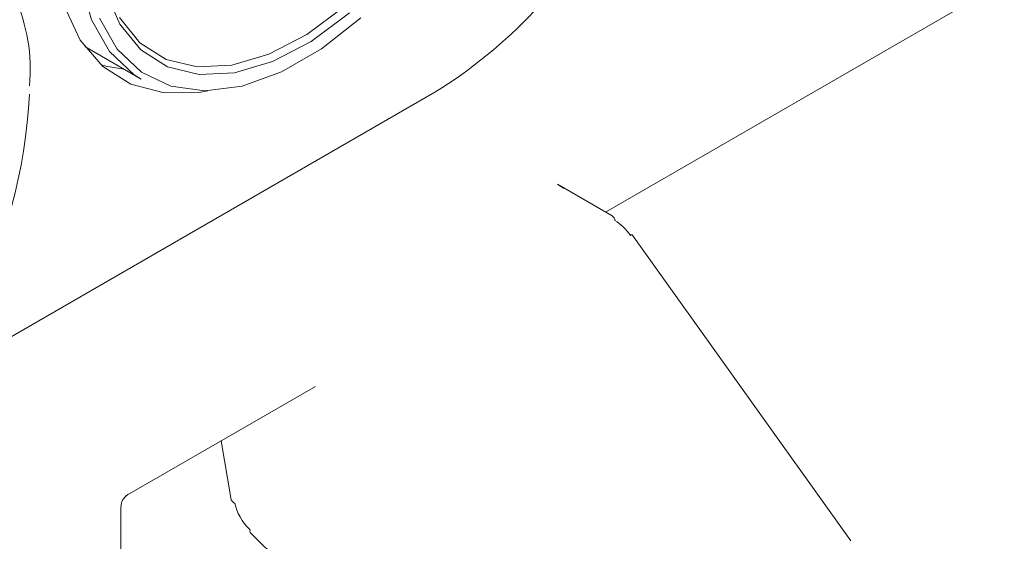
# Model space of a CAD drawing. Header units: millimetres. Extents: x 63 to 559, y 25 to 389.
# Tile 32 of 88: x 134.62 to 143.1, y 289.75 to 294.24. Entities that reach past the tile are written whole.
import ezdxf

# ---------------------------------------------------------------- set-up
doc = ezdxf.new("R2010")
doc.units = ezdxf.units.MM

msp = doc.modelspace()

# ---------------------------------------------------------------- linework, layer by layer
at = {"color": 7, "linetype": 'Continuous', "lineweight": 15}
for p, q in [((139.6643, 292.5868), (143.0962, 294.568)), ((135.1806, 294.0116), (135.6677, 293.7304)), ((138.1958, 293.6183), (134.4534, 291.4579)), ((139.7204, 292.5544), (139.249, 292.8265)), ((141.775, 289.7544), (139.8933, 292.3918)), ((135.5495, 290.1513), (137.1675, 291.0854)), ((137.1675, 291.0853), (137.167, 291.0854)), ((136.3555, 290.6166), (136.4379, 290.1248)), ((135.4923, 289.1004), (135.4923, 290.0464)), ((136.6037, 289.8289), (137.8484, 288.6002))]:
    msp.add_line(p, q, dxfattribs=at)
at = {"color": 7, "linetype": 'Continuous', "lineweight": 15, "flags": 128}
for points in [[(136.7332, 298.321), (136.6941, 298.2948), (136.3479, 298.0224), (136.0186, 297.6895), (135.7166, 297.3068), (135.4517, 296.8866), (135.2323, 296.4424), (135.0656, 295.9885), (134.9569, 295.5394), (134.9097, 295.1095), (134.9255, 294.7128), (135.0038, 294.362), (135.142, 294.0683), (135.3358, 293.8411), (135.5789, 293.6878), (135.8635, 293.6134), (136.1805, 293.6201), (136.2408, 293.63)], [(135.6677, 293.7304), (135.607, 293.7687), (135.3957, 293.9699), (135.2393, 294.2422), (135.1434, 294.5763), (135.111, 294.9608), (135.1434, 295.3827), (135.2393, 295.8276), (135.3957, 296.2804), (135.607, 296.7255), (135.8662, 297.148), (136.1643, 297.5333), (136.4913, 297.8683), (136.7227, 298.0602)], [(137.4614, 294.303), (137.1304, 294.0569), (136.7964, 293.8825), (136.4714, 293.7859), (136.1673, 293.7707), (135.8949, 293.8375), (135.6641, 293.9837), (135.4833, 294.2042), (135.359, 294.4909)], [(135.4794, 294.2615), (135.6565, 294.0454), (135.8827, 293.9021), (136.1496, 293.8367), (136.4476, 293.8516), (136.7661, 293.9462), (137.0934, 294.1172), (137.4177, 294.3582)], [(135.3077, 294.2555), (135.4611, 293.9883), (135.6685, 293.7909), (135.9228, 293.67), (136.2154, 293.6297), (136.5363, 293.6714), (136.8746, 293.7937), (137.2188, 293.9924), (137.5571, 294.2607)], [(135.3171, 293.8579), (135.363, 293.8446), (135.5185, 293.8165)]]:
    msp.add_lwpolyline(points, dxfattribs=at)
at = {"color": 7, "linetype": 'Continuous', "lineweight": 15}
for centre, radius, start, end in [((135.9039, 297.2919), 4.3299, 301.95922, 331.19355), ((133.2295, 293.8212), 1.4822, 354.33762, 54.35021), ((130.2745, 293.8115), 4.4348, 306.82224, 357.31248), ((139.6909, 292.5087), 0.0544, 4.83041, 57.12828), ((139.8935, 292.3692), 0.0226, 90.40067, 130.67773), ((136.5049, 290.1386), 0.0684, 191.6003, 243.27746), ((136.6212, 289.8388), 0.0201, 146.48367, 209.32325)]:
    msp.add_arc(centre, radius, start, end, dxfattribs=at)
for centre, major_axis, ratio, start_param, end_param in [((139.349, 292.6244), (0.2365, -0.2296), 0.298968, 2.037192, 2.271522), ((139.7746, 292.3262), (-0.1518, 0.2005), 0.47527, 4.653145, 5.438544), ((135.3048, 290.0103), (0.25, 0.1443), 0.00007, 5.850473, 6.290691), ((136.6509, 289.9755), (-0.1531, 0.1998), 0.469328, 0.724046, 1.85851)]:
    msp.add_ellipse(centre, major_axis=major_axis, ratio=ratio, start_param=start_param, end_param=end_param, dxfattribs=at)
msp.add_open_spline([(135.4931, 290.0417), (135.4931, 290.0516), (135.4932, 290.0714), (135.5026, 290.0982), (135.5152, 290.1197), (135.5284, 290.1348), (135.5398, 290.1446), (135.5467, 290.1496), (135.5495, 290.1514), (135.5497, 290.1515)], degree=3, knots=[0, 0, 0, 0, 0.227815, 0.45636, 0.64841, 0.803888, 0.920399, 0.995873, 1, 1, 1, 1], dxfattribs=at)

doc.saveas('drawing.dxf')
